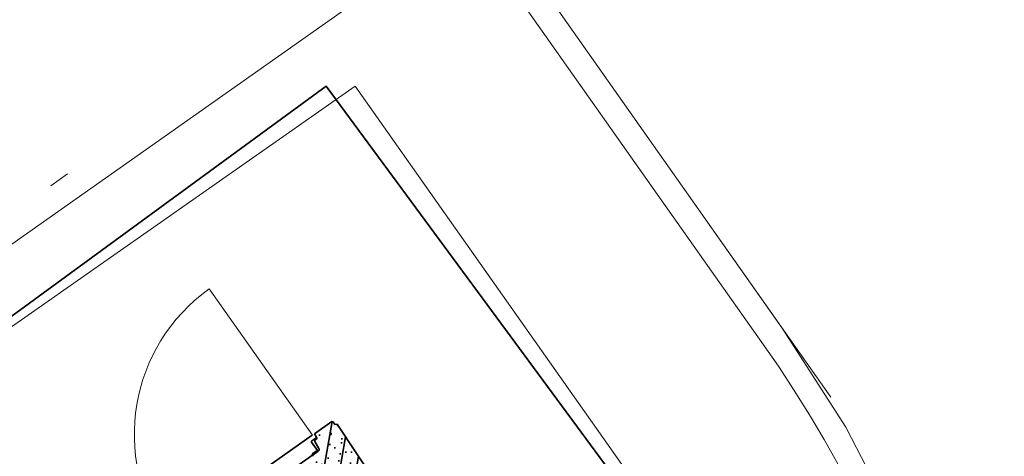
# Model space of a CAD drawing. Header units: metres. Extents: x 150385 to 171486, y 478588 to 485023.
# Tile 213 of 256: x 151365.09 to 151369.84, y 484141.64 to 484143.74. Entities that reach past the tile are written whole.
import ezdxf
from ezdxf.lldxf.tags import DXFTag

# ---------------------------------------------------------------- set-up
doc = ezdxf.new("R2010")
doc.units = ezdxf.units.M
doc.linetypes.add('KAD', pattern=[12, 5, -1, 2, -1, 2, -1])
doc.linetypes.add('VH-GELEIDEBAND', pattern=[6, 2, -2, 0, -2])
doc.layers.add('B-WE-KG-GRENS_PERCEEL-GV', color=150, linetype='KG-PERCEEL', lineweight=30, true_color=0x007fff)
doc.layers.add('N-OI-KL-ET_TRAFO-S', color=1, linetype='Continuous', lineweight=35, true_color=0xff0000)
for name, color, linetype, lineweight in [('N-WE-VH-KANTOPSLUITING_ACHTERKANTBAND-G', 7, 'Continuous', 5), ('N-WE-VH-KANTOPSLUITING_GELEIDEBAND-ANTRACIET_40_120X250-G', 7, 'VH-GELEIDEBAND', 35), ('N-WE-VH-MATERIAALGRENS-G', 7, 'Continuous', 9), ('N-XX-KG-GRENS_PERCEEL_TRAFO-G', 252, 'KAD', 15)]:
    doc.layers.add(name, color=color, linetype=linetype, lineweight=lineweight)
doc.styles.get("Standard").update_dxf_attribs({"font": 'NLCS-ISO.ttf'})
tags = doc.linetypes.add('KG-PERCEEL', pattern='A,5.5,-2,["P",Standard,S=1.8,R=0,X=-0.5,Y=-0.9],-2,5.5,-2,[5,NLCS.shx,S=0.75,R=0,X=0,Y=0],-2', length=19).pattern_tags.tags
tags[6] = DXFTag(74, 10)

# ---------------------------------------------------------------- blocks, each defined once
blk = doc.blocks.new('Trafohuisje 20H')
at = {"true_color": 0x636466}
h = blk.add_hatch(dxfattribs=at)
h.set_pattern_fill('PREFB', color=251, scale=0.004, style=0)
h.set_pattern_definition([(45, (12.85181048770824, 3.228714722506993), (-0.05430580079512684, 0.05430580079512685), []), (17.00000000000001, (12.85181048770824, 3.228714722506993), (0.02062996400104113, 0.06386208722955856), [0, -0.06528, -0.03696, 0, -0.05376]), (47.99999999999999, (12.85181048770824, 3.228714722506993), (-0.01473246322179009, 0.06493746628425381), [0, -0.06463999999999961, 0, -0.06591999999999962, 0, -0.05311999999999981]), (71, (12.85181048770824, 3.228714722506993), (-0.03832926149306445, 0.05381045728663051), [0, -0.06399999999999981, 0, -0.3839999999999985, -0.05263999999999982])])
edge = h.paths.add_edge_path(flags=16)
edge.add_spline(control_points=[(-0.8404422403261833, 0.7641191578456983), (-0.8404422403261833, 0.7643806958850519), (-0.8404010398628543, 0.7649046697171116), (-0.8402171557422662, 0.7656705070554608), (-0.839915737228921, 0.766398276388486), (-0.8395042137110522, 0.767069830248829), (-0.8389927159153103, 0.7676687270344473), (-0.8383938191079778, 0.7681802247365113), (-0.8377222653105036, 0.7685917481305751), (-0.8369944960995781, 0.7688931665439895), (-0.8362286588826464, 0.769077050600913), (-0.8357046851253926, 0.7691182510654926), (-0.8354431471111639, 0.7691182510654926)], knot_values=[0, 0, 0, 0, 0.784614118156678, 1.569134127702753, 2.353574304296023, 3.137956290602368, 3.922307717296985, 4.706659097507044, 5.491040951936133, 6.275480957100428, 7.060000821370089, 7.84461486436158, 7.84461486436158, 7.84461486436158, 7.84461486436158], degree=3, periodic=0)
edge.add_spline(control_points=[(-0.8354431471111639, 0.7691182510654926), (-0.8357046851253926, 0.7691182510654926), (-0.8362286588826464, 0.769077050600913), (-0.8369944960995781, 0.7688931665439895), (-0.8377222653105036, 0.7685917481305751), (-0.8383938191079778, 0.7681802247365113), (-0.8389927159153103, 0.7676687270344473), (-0.8395042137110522, 0.767069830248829), (-0.839915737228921, 0.766398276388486), (-0.8402171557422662, 0.7656705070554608), (-0.8404010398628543, 0.7649046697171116), (-0.8404422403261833, 0.7643806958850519), (-0.8404422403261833, 0.7641191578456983)], knot_values=[0, 0, 0, 0, 0.7846140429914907, 1.569133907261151, 2.353573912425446, 3.137955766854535, 3.922307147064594, 4.706658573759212, 5.491040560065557, 6.275480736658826, 7.060000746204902, 7.84461486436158, 7.84461486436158, 7.84461486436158, 7.84461486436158], degree=3, periodic=0)
edge = h.paths.add_edge_path(flags=0)
edge.add_spline(control_points=[(-0.8404422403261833, 0.7641191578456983), (-0.8404422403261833, 0.7643806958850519), (-0.8404010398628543, 0.7649046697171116), (-0.8402171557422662, 0.7656705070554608), (-0.839915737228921, 0.766398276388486), (-0.8395042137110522, 0.767069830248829), (-0.8389927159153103, 0.7676687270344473), (-0.8383938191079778, 0.7681802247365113), (-0.8377222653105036, 0.7685917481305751), (-0.8369944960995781, 0.7688931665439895), (-0.8362286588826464, 0.769077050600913), (-0.8357046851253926, 0.7691182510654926), (-0.8354431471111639, 0.7691182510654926)], knot_values=[0, 0, 0, 0, 0.784614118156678, 1.569134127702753, 2.353574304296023, 3.137956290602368, 3.922307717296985, 4.706659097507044, 5.491040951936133, 6.275480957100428, 7.060000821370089, 7.84461486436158, 7.84461486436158, 7.84461486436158, 7.84461486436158], degree=3, periodic=0)
edge.add_spline(control_points=[(-0.8404422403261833, 0.7641191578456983), (-0.8404422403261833, 0.7643806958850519), (-0.8404010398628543, 0.7649046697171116), (-0.8402171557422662, 0.7656705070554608), (-0.839915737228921, 0.766398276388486), (-0.8395042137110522, 0.767069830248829), (-0.8389927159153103, 0.7676687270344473), (-0.8383938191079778, 0.7681802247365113), (-0.8377222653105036, 0.7685917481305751), (-0.8369944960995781, 0.7688931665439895), (-0.8362286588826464, 0.769077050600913), (-0.8357046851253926, 0.7691182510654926), (-0.8354431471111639, 0.7691182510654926)], knot_values=[0, 0, 0, 0, 0.784614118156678, 1.569134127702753, 2.353574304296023, 3.137956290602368, 3.922307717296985, 4.706659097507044, 5.491040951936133, 6.275480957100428, 7.060000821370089, 7.84461486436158, 7.84461486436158, 7.84461486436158, 7.84461486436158], degree=3, periodic=0)
edge = h.paths.add_edge_path(flags=0)
edge.add_spline(control_points=[(-0.8404422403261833, 0.7641191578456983), (-0.8404422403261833, 0.7643806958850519), (-0.8404010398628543, 0.7649046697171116), (-0.8402171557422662, 0.7656705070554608), (-0.839915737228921, 0.766398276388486), (-0.8395042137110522, 0.767069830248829), (-0.8389927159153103, 0.7676687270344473), (-0.8383938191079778, 0.7681802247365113), (-0.8377222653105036, 0.7685917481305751), (-0.8369944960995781, 0.7688931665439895), (-0.8362286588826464, 0.769077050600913), (-0.8357046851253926, 0.7691182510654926), (-0.8354431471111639, 0.7691182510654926)], knot_values=[0, 0, 0, 0, 0.784614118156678, 1.569134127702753, 2.353574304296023, 3.137956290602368, 3.922307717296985, 4.706659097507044, 5.491040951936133, 6.275480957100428, 7.060000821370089, 7.84461486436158, 7.84461486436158, 7.84461486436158, 7.84461486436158], degree=3, periodic=0)
edge.add_spline(control_points=[(-0.8404422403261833, 0.7641191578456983), (-0.8404422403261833, 0.7643806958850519), (-0.8404010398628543, 0.7649046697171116), (-0.8402171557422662, 0.7656705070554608), (-0.839915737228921, 0.766398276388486), (-0.8395042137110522, 0.767069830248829), (-0.8389927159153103, 0.7676687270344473), (-0.8383938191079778, 0.7681802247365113), (-0.8377222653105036, 0.7685917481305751), (-0.8369944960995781, 0.7688931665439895), (-0.8362286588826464, 0.769077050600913), (-0.8357046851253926, 0.7691182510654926), (-0.8354431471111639, 0.7691182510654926)], knot_values=[0, 0, 0, 0, 0.784614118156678, 1.569134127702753, 2.353574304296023, 3.137956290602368, 3.922307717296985, 4.706659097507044, 5.491040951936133, 6.275480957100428, 7.060000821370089, 7.84461486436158, 7.84461486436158, 7.84461486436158, 7.84461486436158], degree=3, periodic=0)
edge = h.paths.add_edge_path(flags=16)
edge.add_spline(control_points=[(-0.8354431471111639, 0.8810230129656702), (-0.8357046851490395, 0.8810230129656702), (-0.8362286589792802, 0.8810642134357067), (-0.8369944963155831, 0.8812480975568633), (-0.8377222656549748, 0.8815495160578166), (-0.8383938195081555, 0.8819610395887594), (-0.8389927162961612, 0.8824725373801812), (-0.8395042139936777, 0.8830714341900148), (-0.8399157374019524, 0.883742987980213), (-0.8402171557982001, 0.8844707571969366), (-0.840401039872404, 0.885236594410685), (-0.8404422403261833, 0.8857605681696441), (-0.8404422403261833, 0.8860221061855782)], knot_values=[0, 0, 0, 0, 0.7846141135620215, 1.569134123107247, 2.353574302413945, 3.13795628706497, 3.92230771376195, 4.706659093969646, 5.491040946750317, 6.275480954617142, 7.0600008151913, 7.844614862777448, 7.844614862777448, 7.844614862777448, 7.844614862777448], degree=3, periodic=0)
edge.add_spline(control_points=[(-0.8404422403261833, 0.8860221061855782), (-0.8404422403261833, 0.8857605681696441), (-0.840401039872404, 0.885236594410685), (-0.8402171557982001, 0.8844707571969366), (-0.8399157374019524, 0.883742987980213), (-0.8395042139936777, 0.8830714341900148), (-0.8389927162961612, 0.8824725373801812), (-0.8383938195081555, 0.8819610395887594), (-0.8377222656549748, 0.8815495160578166), (-0.8369944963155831, 0.8812480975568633), (-0.8362286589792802, 0.8810642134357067), (-0.8357046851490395, 0.8810230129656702), (-0.8354431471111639, 0.8810230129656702)], knot_values=[0, 0, 0, 0, 0.7846140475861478, 1.569133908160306, 2.353573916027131, 3.137955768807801, 3.922307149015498, 4.706658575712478, 5.491040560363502, 6.275480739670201, 7.060000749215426, 7.844614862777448, 7.844614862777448, 7.844614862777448, 7.844614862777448], degree=3, periodic=0)
edge = h.paths.add_edge_path(flags=16)
edge.add_spline(control_points=[(-0.8404422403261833, 1.144119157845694), (-0.8404422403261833, 1.144380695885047), (-0.8404010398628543, 1.144904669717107), (-0.8402171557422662, 1.145670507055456), (-0.839915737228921, 1.146398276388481), (-0.8395042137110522, 1.147069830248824), (-0.8389927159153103, 1.147668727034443), (-0.8383938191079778, 1.148180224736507), (-0.8377222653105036, 1.148591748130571), (-0.8369944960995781, 1.148893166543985), (-0.8362286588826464, 1.149077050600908), (-0.8357046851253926, 1.149118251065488), (-0.8354431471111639, 1.149118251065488)], knot_values=[0, 0, 0, 0, 0.784614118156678, 1.569134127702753, 2.353574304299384, 3.137956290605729, 3.92230771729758, 4.706659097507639, 5.491040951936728, 6.27548095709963, 7.060000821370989, 7.844614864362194, 7.844614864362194, 7.844614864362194, 7.844614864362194], degree=3, periodic=0)
edge.add_spline(control_points=[(-0.8354431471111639, 1.149118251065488), (-0.8357046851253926, 1.149118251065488), (-0.8362286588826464, 1.149077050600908), (-0.8369944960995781, 1.148893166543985), (-0.8377222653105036, 1.148591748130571), (-0.8383938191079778, 1.148180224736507), (-0.8389927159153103, 1.147668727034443), (-0.8395042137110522, 1.147069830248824), (-0.839915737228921, 1.146398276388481), (-0.8402171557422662, 1.145670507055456), (-0.8404010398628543, 1.144904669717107), (-0.8404422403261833, 1.144380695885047), (-0.8404422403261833, 1.144119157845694)], knot_values=[0, 0, 0, 0, 0.7846140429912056, 1.569133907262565, 2.353573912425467, 3.137955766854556, 3.922307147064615, 4.706658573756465, 5.49104056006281, 6.275480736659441, 7.060000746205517, 7.844614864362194, 7.844614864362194, 7.844614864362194, 7.844614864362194], degree=3, periodic=0)
edge = h.paths.add_edge_path(flags=0)
edge.add_spline(control_points=[(-0.8354431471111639, 0.8810230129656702), (-0.8357046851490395, 0.8810230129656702), (-0.8362286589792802, 0.8810642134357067), (-0.8369944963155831, 0.8812480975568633), (-0.8377222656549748, 0.8815495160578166), (-0.8383938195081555, 0.8819610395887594), (-0.8389927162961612, 0.8824725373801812), (-0.8395042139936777, 0.8830714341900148), (-0.8399157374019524, 0.883742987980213), (-0.8402171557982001, 0.8844707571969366), (-0.840401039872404, 0.885236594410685), (-0.8404422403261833, 0.8857605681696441), (-0.8404422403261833, 0.8860221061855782)], knot_values=[0, 0, 0, 0, 0.7846141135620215, 1.569134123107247, 2.353574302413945, 3.13795628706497, 3.92230771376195, 4.706659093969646, 5.491040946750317, 6.275480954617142, 7.0600008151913, 7.844614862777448, 7.844614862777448, 7.844614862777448, 7.844614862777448], degree=3, periodic=0)
edge.add_spline(control_points=[(-0.8354431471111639, 0.8810230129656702), (-0.8357046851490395, 0.8810230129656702), (-0.8362286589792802, 0.8810642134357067), (-0.8369944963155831, 0.8812480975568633), (-0.8377222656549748, 0.8815495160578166), (-0.8383938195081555, 0.8819610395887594), (-0.8389927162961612, 0.8824725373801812), (-0.8395042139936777, 0.8830714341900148), (-0.8399157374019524, 0.883742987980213), (-0.8402171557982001, 0.8844707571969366), (-0.840401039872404, 0.885236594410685), (-0.8404422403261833, 0.8857605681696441), (-0.8404422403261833, 0.8860221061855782)], knot_values=[0, 0, 0, 0, 0.7846141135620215, 1.569134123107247, 2.353574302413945, 3.13795628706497, 3.92230771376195, 4.706659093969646, 5.491040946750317, 6.275480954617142, 7.0600008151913, 7.844614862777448, 7.844614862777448, 7.844614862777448, 7.844614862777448], degree=3, periodic=0)
edge = h.paths.add_edge_path(flags=0)
edge.add_spline(control_points=[(-0.8404422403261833, 1.144119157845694), (-0.8404422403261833, 1.144380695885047), (-0.8404010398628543, 1.144904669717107), (-0.8402171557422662, 1.145670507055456), (-0.839915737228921, 1.146398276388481), (-0.8395042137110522, 1.147069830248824), (-0.8389927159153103, 1.147668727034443), (-0.8383938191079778, 1.148180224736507), (-0.8377222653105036, 1.148591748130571), (-0.8369944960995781, 1.148893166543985), (-0.8362286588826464, 1.149077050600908), (-0.8357046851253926, 1.149118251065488), (-0.8354431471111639, 1.149118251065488)], knot_values=[0, 0, 0, 0, 0.784614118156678, 1.569134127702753, 2.353574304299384, 3.137956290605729, 3.92230771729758, 4.706659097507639, 5.491040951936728, 6.27548095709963, 7.060000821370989, 7.844614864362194, 7.844614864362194, 7.844614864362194, 7.844614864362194], degree=3, periodic=0)
edge.add_spline(control_points=[(-0.8404422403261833, 1.144119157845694), (-0.8404422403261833, 1.144380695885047), (-0.8404010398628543, 1.144904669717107), (-0.8402171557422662, 1.145670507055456), (-0.839915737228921, 1.146398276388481), (-0.8395042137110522, 1.147069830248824), (-0.8389927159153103, 1.147668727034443), (-0.8383938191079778, 1.148180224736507), (-0.8377222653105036, 1.148591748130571), (-0.8369944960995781, 1.148893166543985), (-0.8362286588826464, 1.149077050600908), (-0.8357046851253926, 1.149118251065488), (-0.8354431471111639, 1.149118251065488)], knot_values=[0, 0, 0, 0, 0.784614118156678, 1.569134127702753, 2.353574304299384, 3.137956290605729, 3.92230771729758, 4.706659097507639, 5.491040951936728, 6.27548095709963, 7.060000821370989, 7.844614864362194, 7.844614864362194, 7.844614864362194, 7.844614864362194], degree=3, periodic=0)
edge = h.paths.add_edge_path(flags=0)
edge.add_spline(control_points=[(-0.8354431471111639, 0.8810230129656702), (-0.8357046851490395, 0.8810230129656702), (-0.8362286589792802, 0.8810642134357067), (-0.8369944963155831, 0.8812480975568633), (-0.8377222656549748, 0.8815495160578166), (-0.8383938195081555, 0.8819610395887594), (-0.8389927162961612, 0.8824725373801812), (-0.8395042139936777, 0.8830714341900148), (-0.8399157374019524, 0.883742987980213), (-0.8402171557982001, 0.8844707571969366), (-0.840401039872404, 0.885236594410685), (-0.8404422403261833, 0.8857605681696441), (-0.8404422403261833, 0.8860221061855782)], knot_values=[0, 0, 0, 0, 0.7846141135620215, 1.569134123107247, 2.353574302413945, 3.13795628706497, 3.92230771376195, 4.706659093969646, 5.491040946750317, 6.275480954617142, 7.0600008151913, 7.844614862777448, 7.844614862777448, 7.844614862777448, 7.844614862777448], degree=3, periodic=0)
edge.add_spline(control_points=[(-0.8354431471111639, 0.8810230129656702), (-0.8357046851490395, 0.8810230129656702), (-0.8362286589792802, 0.8810642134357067), (-0.8369944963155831, 0.8812480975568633), (-0.8377222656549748, 0.8815495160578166), (-0.8383938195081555, 0.8819610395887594), (-0.8389927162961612, 0.8824725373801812), (-0.8395042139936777, 0.8830714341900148), (-0.8399157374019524, 0.883742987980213), (-0.8402171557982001, 0.8844707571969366), (-0.840401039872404, 0.885236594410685), (-0.8404422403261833, 0.8857605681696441), (-0.8404422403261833, 0.8860221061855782)], knot_values=[0, 0, 0, 0, 0.7846141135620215, 1.569134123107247, 2.353574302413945, 3.13795628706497, 3.92230771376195, 4.706659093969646, 5.491040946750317, 6.275480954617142, 7.0600008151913, 7.844614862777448, 7.844614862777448, 7.844614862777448, 7.844614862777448], degree=3, periodic=0)
edge = h.paths.add_edge_path(flags=0)
edge.add_spline(control_points=[(-0.8404422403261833, 1.144119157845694), (-0.8404422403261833, 1.144380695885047), (-0.8404010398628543, 1.144904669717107), (-0.8402171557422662, 1.145670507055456), (-0.839915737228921, 1.146398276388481), (-0.8395042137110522, 1.147069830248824), (-0.8389927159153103, 1.147668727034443), (-0.8383938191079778, 1.148180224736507), (-0.8377222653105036, 1.148591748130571), (-0.8369944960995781, 1.148893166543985), (-0.8362286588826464, 1.149077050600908), (-0.8357046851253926, 1.149118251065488), (-0.8354431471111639, 1.149118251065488)], knot_values=[0, 0, 0, 0, 0.784614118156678, 1.569134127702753, 2.353574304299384, 3.137956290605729, 3.92230771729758, 4.706659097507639, 5.491040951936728, 6.27548095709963, 7.060000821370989, 7.844614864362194, 7.844614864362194, 7.844614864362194, 7.844614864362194], degree=3, periodic=0)
edge.add_spline(control_points=[(-0.8404422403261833, 1.144119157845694), (-0.8404422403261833, 1.144380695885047), (-0.8404010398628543, 1.144904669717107), (-0.8402171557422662, 1.145670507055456), (-0.839915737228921, 1.146398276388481), (-0.8395042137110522, 1.147069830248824), (-0.8389927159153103, 1.147668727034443), (-0.8383938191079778, 1.148180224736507), (-0.8377222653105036, 1.148591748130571), (-0.8369944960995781, 1.148893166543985), (-0.8362286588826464, 1.149077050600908), (-0.8357046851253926, 1.149118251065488), (-0.8354431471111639, 1.149118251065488)], knot_values=[0, 0, 0, 0, 0.784614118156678, 1.569134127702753, 2.353574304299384, 3.137956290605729, 3.92230771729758, 4.706659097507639, 5.491040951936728, 6.27548095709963, 7.060000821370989, 7.844614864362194, 7.844614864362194, 7.844614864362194, 7.844614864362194], degree=3, periodic=0)
edge = h.paths.add_edge_path()
edge.add_line((-0.6003946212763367, 0.7691182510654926), (-0.8354431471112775, 0.7691182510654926))
edge.add_line((-0.6003946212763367, 0.8466106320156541), (-0.6155409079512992, 0.8366106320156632))
edge.add_line((-0.6155409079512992, 0.8366106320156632), (-0.6155409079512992, 0.811610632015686))
edge.add_line((-0.6003946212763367, 0.8810230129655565), (-0.6003946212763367, 0.8466106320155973))
edge.add_line((-0.6155409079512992, 0.811610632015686), (-0.6003946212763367, 0.801610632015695))
edge.add_line((-0.6003946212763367, 0.801610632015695), (-0.6003946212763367, 0.7691182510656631))
edge.add_line((-0.8354431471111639, 0.8810230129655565), (-0.6003946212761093, 0.8810230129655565))
edge.add_line((-0.815424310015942, 1.235666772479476), (-0.8067823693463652, 1.149118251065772))
edge.add_line((-0.8067823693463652, 1.149118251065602), (-0.8354431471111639, 1.149118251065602))
edge.add_spline(control_points=[(-0.8404422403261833, 1.144119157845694), (-0.8404422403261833, 1.144380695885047), (-0.8404010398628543, 1.144904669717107), (-0.8402171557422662, 1.145670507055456), (-0.839915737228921, 1.146398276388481), (-0.8395042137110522, 1.147069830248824), (-0.8389927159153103, 1.147668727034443), (-0.8383938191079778, 1.148180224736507), (-0.8377222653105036, 1.148591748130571), (-0.8369944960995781, 1.148893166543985), (-0.8362286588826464, 1.149077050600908), (-0.8357046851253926, 1.149118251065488), (-0.8354431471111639, 1.149118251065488)], knot_values=[0, 0, 0, 0, 0.784614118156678, 1.569134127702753, 2.353574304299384, 3.137956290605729, 3.92230771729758, 4.706659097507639, 5.491040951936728, 6.27548095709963, 7.060000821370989, 7.844614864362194, 7.844614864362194, 7.844614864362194, 7.844614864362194], degree=3, periodic=0)
edge.add_spline(control_points=[(-0.8354431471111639, 0.8810230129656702), (-0.8357046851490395, 0.8810230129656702), (-0.8362286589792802, 0.8810642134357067), (-0.8369944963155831, 0.8812480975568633), (-0.8377222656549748, 0.8815495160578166), (-0.8383938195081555, 0.8819610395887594), (-0.8389927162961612, 0.8824725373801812), (-0.8395042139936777, 0.8830714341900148), (-0.8399157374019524, 0.883742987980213), (-0.8402171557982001, 0.8844707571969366), (-0.840401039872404, 0.885236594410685), (-0.8404422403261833, 0.8857605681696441), (-0.8404422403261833, 0.8860221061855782)], knot_values=[0, 0, 0, 0, 0.7846141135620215, 1.569134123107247, 2.353574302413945, 3.13795628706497, 3.92230771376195, 4.706659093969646, 5.491040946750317, 6.275480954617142, 7.0600008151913, 7.844614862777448, 7.844614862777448, 7.844614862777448, 7.844614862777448], degree=3, periodic=0)
edge.add_line((-0.8404422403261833, 1.144119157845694), (-0.8404422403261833, 0.8860221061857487))
edge.add_arc((-0.8513946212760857, 1.251070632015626), 0.01, 185.7021301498, 270)
edge.add_arc((-0.821394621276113, 1.235070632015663), 0.006, 5.702130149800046, 90.00000000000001)
edge.add_line((-0.8513946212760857, 1.241070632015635), (-0.821394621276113, 1.241070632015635))
edge.add_line((-0.8651983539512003, 1.28866677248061), (-0.8613451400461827, 1.250077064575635))
edge.add_arc((-0.8711686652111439, 1.288070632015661), 0.006, 5.702130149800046, 90.00000000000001)
edge.add_arc((-0.8791686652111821, 1.297070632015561), 0.003, 185.7021301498, 270)
edge.add_line((-0.8844801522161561, 1.320070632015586), (-0.8821538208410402, 1.296772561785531))
edge.add_line((-0.8791686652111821, 1.294070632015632), (-0.8711686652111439, 1.294070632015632))
edge.add_line((-0.9863985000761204, 1.320070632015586), (-0.8844801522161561, 1.320070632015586))
edge.add_line((-0.9912592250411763, 1.31520990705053), (-0.9863985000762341, 1.320070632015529))
edge.add_line((-0.9908413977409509, 1.300209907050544), (-0.9912592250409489, 1.31520990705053))
edge.add_line((-1.00043491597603, 1.294671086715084), (-0.9908413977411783, 1.300209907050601))
edge.add_line((-0.9857628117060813, 0.7679425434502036), (-1.00043491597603, 1.294671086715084))
edge.add_line((-0.9857628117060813, 0.7679425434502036), (-0.9719662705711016, 0.7662485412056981))
edge.add_line((-0.9714093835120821, 0.7462562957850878), (-0.9345473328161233, 0.741730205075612))
edge.add_line((-0.9345473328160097, 0.7417302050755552), (-0.9324335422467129, 0.6658451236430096))
edge.add_line((-0.9324335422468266, 0.6658451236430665), (-0.8404422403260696, 0.6771402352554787))
edge.add_line((-0.8404422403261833, 0.7641191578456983), (-0.8404422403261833, 0.6771402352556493))
edge.add_spline(control_points=[(-0.8404422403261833, 0.7641191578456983), (-0.8404422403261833, 0.7643806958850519), (-0.8404010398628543, 0.7649046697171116), (-0.8402171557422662, 0.7656705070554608), (-0.839915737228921, 0.766398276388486), (-0.8395042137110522, 0.767069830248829), (-0.8389927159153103, 0.7676687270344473), (-0.8383938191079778, 0.7681802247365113), (-0.8377222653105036, 0.7685917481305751), (-0.8369944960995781, 0.7688931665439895), (-0.8362286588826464, 0.769077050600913), (-0.8357046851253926, 0.7691182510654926), (-0.8354431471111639, 0.7691182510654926)], knot_values=[0, 0, 0, 0, 0.784614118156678, 1.569134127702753, 2.353574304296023, 3.137956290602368, 3.922307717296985, 4.706659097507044, 5.491040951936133, 6.275480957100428, 7.060000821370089, 7.84461486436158, 7.84461486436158, 7.84461486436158, 7.84461486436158], degree=3, periodic=0)
h.paths.add_polyline_path([(0.01342722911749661, 2.19528289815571), (0.2857835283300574, 2.19528289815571), (0.2857835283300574, 2.060265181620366), (0.01342722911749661, 2.060265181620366)], flags=9)
h = blk.add_hatch(dxfattribs=at)
h.set_pattern_fill('PREFB', color=251, scale=0.004, style=0)
h.set_pattern_definition([(45, (12.84181048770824, 3.228714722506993), (-0.05430580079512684, 0.05430580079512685), []), (17.00000000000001, (12.84181048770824, 3.228714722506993), (0.02062996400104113, 0.06386208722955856), [0, -0.06528, -0.03696, 0, -0.05376]), (47.99999999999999, (12.84181048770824, 3.228714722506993), (-0.01473246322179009, 0.06493746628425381), [0, -0.0646399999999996, 0, -0.0659199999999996, 0, -0.0531199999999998]), (71, (12.84181048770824, 3.228714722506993), (-0.03832926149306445, 0.05381045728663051), [0, -0.0639999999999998, 0, -0.3839999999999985, -0.05263999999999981])])
edge = h.paths.add_edge_path()
edge.add_line((0.9896456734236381, 1.294671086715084), (0.9800521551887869, 1.300209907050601))
edge.add_line((0.9800521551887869, 1.300209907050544), (0.9804699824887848, 1.31520990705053))
edge.add_line((0.9804699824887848, 1.31520990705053), (0.9756092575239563, 1.320070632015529))
edge.add_line((0.9756092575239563, 1.320070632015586), (0.873690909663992, 1.320070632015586))
edge.add_line((0.8736909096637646, 1.320070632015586), (0.8710947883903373, 1.294070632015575))
edge.add_line((0.8710947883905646, 1.294070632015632), (0.8603794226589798, 1.294070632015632))
edge.add_arc((0.8603794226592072, 1.288070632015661), 0.006000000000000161, 90.00000000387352, 174.2978698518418)
edge.add_line((0.8544091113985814, 1.288666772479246), (0.8505558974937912, 1.250077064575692))
edge.add_arc((0.8406053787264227, 1.251070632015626), 0.0100000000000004, 270, 354.2978698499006, ccw=False)
edge.add_line((0.8406053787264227, 1.241070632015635), (0.8106053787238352, 1.241070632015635))
edge.add_arc((0.8106053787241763, 1.235070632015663), 0.006000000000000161, 90.00000000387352, 174.2978698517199)
edge.add_line((0.8046350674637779, 1.235666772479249), (0.7959931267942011, 1.149118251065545))
edge.add_line((0.7959931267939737, 1.149118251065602), (0.8275825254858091, 1.149118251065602))
edge.add_spline(control_points=[(0.8246539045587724, 1.149118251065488), (0.8249154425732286, 1.149118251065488), (0.8254394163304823, 1.149077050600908), (0.826205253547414, 1.148893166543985), (0.8269330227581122, 1.148591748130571), (0.8276045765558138, 1.148180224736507), (0.8282034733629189, 1.147668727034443), (0.8287149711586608, 1.147069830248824), (0.8291264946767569, 1.146398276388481), (0.8294279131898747, 1.145670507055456), (0.8296117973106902, 1.144904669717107), (0.8296529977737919, 1.144380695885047), (0.8296529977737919, 1.144119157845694)], knot_values=[0, 0, 0, 0, 0.7846140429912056, 1.569133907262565, 2.353573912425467, 3.137955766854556, 3.922307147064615, 4.706658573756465, 5.49104056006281, 6.275480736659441, 7.060000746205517, 7.844614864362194, 7.844614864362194, 7.844614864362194, 7.844614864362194], degree=3, periodic=0)
edge.add_line((0.8296529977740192, 1.144119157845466), (0.8296529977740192, 0.8830934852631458))
edge.add_spline(control_points=[(0.8296529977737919, 0.8860221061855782), (0.8296529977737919, 0.8857605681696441), (0.8296117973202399, 0.885236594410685), (0.8294279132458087, 0.8844707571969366), (0.8291264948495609, 0.883742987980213), (0.8287149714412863, 0.8830714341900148), (0.8282034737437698, 0.8824725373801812), (0.8276045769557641, 0.8819610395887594), (0.8269330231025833, 0.8815495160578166), (0.8262052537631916, 0.8812480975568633), (0.8254394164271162, 0.8810642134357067), (0.8249154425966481, 0.8810230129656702), (0.8246539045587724, 0.8810230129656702)], knot_values=[0, 0, 0, 0, 0.7846140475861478, 1.569133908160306, 2.353573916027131, 3.137955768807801, 3.922307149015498, 4.706658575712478, 5.491040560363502, 6.275480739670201, 7.060000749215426, 7.844614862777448, 7.844614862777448, 7.844614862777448, 7.844614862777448], degree=3, periodic=0)
edge.add_line((0.8246539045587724, 0.8810230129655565), (0.5896053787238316, 0.8810230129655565))
edge.add_line((0.5896053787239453, 0.8810230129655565), (0.5896053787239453, 0.8466106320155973))
edge.add_line((0.5896053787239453, 0.8466106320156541), (0.6047516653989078, 0.8366106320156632))
edge.add_line((0.6047516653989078, 0.8366106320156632), (0.6047516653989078, 0.811610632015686))
edge.add_line((0.6047516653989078, 0.811610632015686), (0.5896053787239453, 0.801610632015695))
edge.add_line((0.5896053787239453, 0.801610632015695), (0.5896053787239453, 0.7691182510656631))
edge.add_line((0.5896053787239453, 0.7691182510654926), (0.8275825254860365, 0.7691182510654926))
edge.add_spline(control_points=[(0.8246539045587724, 0.7691182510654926), (0.8249154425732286, 0.7691182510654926), (0.8254394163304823, 0.769077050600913), (0.826205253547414, 0.7688931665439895), (0.8269330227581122, 0.7685917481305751), (0.8276045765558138, 0.7681802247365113), (0.8282034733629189, 0.7676687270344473), (0.8287149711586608, 0.767069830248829), (0.8291264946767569, 0.766398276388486), (0.8294279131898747, 0.7656705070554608), (0.8296117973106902, 0.7649046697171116), (0.8296529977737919, 0.7643806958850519), (0.8296529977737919, 0.7641191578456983)], knot_values=[0, 0, 0, 0, 0.7846140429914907, 1.569133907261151, 2.353573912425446, 3.137955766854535, 3.922307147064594, 4.706658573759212, 5.491040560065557, 6.275480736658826, 7.060000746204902, 7.84461486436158, 7.84461486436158, 7.84461486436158, 7.84461486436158], degree=3, periodic=0)
edge.add_line((0.8296529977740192, 0.7641191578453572), (0.8296529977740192, 0.6771402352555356))
edge.add_line((0.8296529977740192, 0.6771402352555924), (0.9216442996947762, 0.6658451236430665))
edge.add_line((0.9216442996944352, 0.6658451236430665), (0.9237580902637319, 0.741730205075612))
edge.add_line((0.9237580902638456, 0.7417302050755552), (0.9604996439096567, 0.7462415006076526))
edge.add_line((0.960499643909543, 0.7462415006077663), (0.9611770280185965, 0.7662485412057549))
edge.add_line((0.9611770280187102, 0.7662485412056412), (0.9749735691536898, 0.7679425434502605))
edge.add_line((0.9749735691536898, 0.7679425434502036), (0.9896456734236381, 1.294671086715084))
at = {"color": 251, "lineweight": 18, "true_color": 0x636466}
blk.add_line((0.8613977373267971, 1.320070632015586), (0.8613977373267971, 2.183284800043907), dxfattribs=at)
at = {"color": 251, "true_color": 0x636466}
for p, q in [((0.8596935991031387, 1.3209206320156), (-0.8683335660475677, 1.3209206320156)), ((0.8386053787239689, 1.294570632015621), (0.8386053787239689, 1.245570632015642)), ((0.8666053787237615, 1.299070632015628), (0.8431053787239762, 1.299070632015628)), ((0.8544091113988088, 1.28866677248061), (0.8505558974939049, 1.250077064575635)), ((0.8683794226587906, 1.294070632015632), (0.8603794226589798, 1.294070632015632)), ((0.8736909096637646, 1.320070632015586), (0.8713645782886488, 1.296772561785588)), ((0.9756092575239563, 1.320070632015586), (0.8736909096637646, 1.320070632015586)), ((0.9749735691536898, 0.7679425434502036), (0.9896456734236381, 1.294671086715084)), ((0.9804699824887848, 1.31520990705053), (0.9756092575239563, 1.320070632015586)), ((0.9800521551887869, 1.300209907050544), (0.9804699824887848, 1.31520990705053)), ((0.9896456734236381, 1.294671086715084), (0.9800521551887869, 1.300209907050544)), ((0.8091053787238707, 1.241070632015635), (-0.8041083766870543, 1.241070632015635)), ((0.8371053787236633, 1.247070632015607), (0.8091053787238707, 1.247070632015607)), ((0.8091053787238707, 1.240866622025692), (0.8091053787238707, 1.247070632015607)), ((0.8371053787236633, 1.244070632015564), (0.8091053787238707, 1.244070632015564)), ((0.8406053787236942, 1.241070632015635), (0.8106053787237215, 1.241070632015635)), ((0.8371053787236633, 1.244070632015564), (0.8371053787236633, 1.247070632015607))]:
    blk.add_line(p, q, dxfattribs=at)
at = {"color": 251, "lineweight": 18, "true_color": 0x636466}
blk.add_arc((0.8675443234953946, 1.319220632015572), 0.8640860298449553, 90.40757101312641, 179.9327408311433, dxfattribs=at)
at = {"color": 251, "true_color": 0x636466}
for centre, radius, start, end in [((0.8431053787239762, 1.294570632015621), 0.004500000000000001, 90, 180), ((0.8603794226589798, 1.288070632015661), 0.006, 90, 174.2978698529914), ((0.8683794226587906, 1.297070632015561), 0.003, 270, 354.2978698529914), ((0.8106053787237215, 1.235070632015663), 0.006, 90, 174.2978698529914), ((0.8371053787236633, 1.245570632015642), 0.0015, 270, 0), ((0.8406053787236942, 1.251070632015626), 0.01, 270, 354.2978698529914)]:
    blk.add_arc(centre, radius, start, end, dxfattribs=at)

msp = doc.modelspace()

# ---------------------------------------------------------------- linework, layer by layer
at = {"layer": 'B-WE-KG-GRENS_PERCEEL-GV', "flags": 128}
for points in [[(151363.45, 484141.14), (151366.57, 484143.42), (151369.82, 484139.01), (151366.57, 484136.72)], [(151363.45, 484141.14), (151366.57, 484136.72), (151369.82, 484139.01), (151366.57, 484143.42)], [(151363.45, 484141.14), (151366.57, 484143.42), (151369.82, 484139.01), (151366.57, 484136.72)], [(151363.45, 484141.14), (151366.57, 484136.72), (151369.82, 484139.01), (151366.57, 484143.42)], [(151363.45, 484141.14), (151366.57, 484143.42), (151369.82, 484139.01), (151366.57, 484136.72)], [(151363.45, 484141.14), (151366.57, 484136.72), (151369.82, 484139.01), (151366.57, 484143.42)]]:
    msp.add_lwpolyline(points, close=True, dxfattribs=at)
at = {"layer": 'N-WE-VH-KANTOPSLUITING_ACHTERKANTBAND-G', "color": 7, "lineweight": 5, "flags": 128}
msp.add_lwpolyline([(151361.5053669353, 484163.1832250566, 0.4142135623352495), (151362.1742285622, 484163.0673625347), (151365.8684676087, 484165.6707116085), (151377.8731478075, 484148.635662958), (151374.1044590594, 484145.979845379, 0.4362775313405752), (151374.0299469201, 484145.4277470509, 0.3682630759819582), (151381.4871273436, 484144.0794829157, -0.388943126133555), (151397.4881960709, 484140.584529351), (151411.1233946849, 484121.2357283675, -0.4142135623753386), (151408.197866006, 484104.3469722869), (151396.3779585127, 484096.0174232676, -0.4142135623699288), (151379.4892024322, 484098.9429519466), (151365.8470317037, 484118.3016465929, -0.3834112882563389), (151367.7608355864, 484134.3937459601, 0.3846943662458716), (151368.669790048, 484142.1851728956), (151367.4075395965, 484143.9763460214, 0.4142135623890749), (151367.0173702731, 484144.0439322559), (151363.2572352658, 484141.3941425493), (151352.6926489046, 484156.3856451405), (151356.288640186, 484158.9197584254, 0.4142137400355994), (151356.4045025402, 484159.5886202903, 0.4142137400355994)], format="xyb", dxfattribs=at)
at = {"layer": 'N-WE-VH-KANTOPSLUITING_GELEIDEBAND-ANTRACIET_40_120X250-G', "color": 7, "lineweight": 5, "ltscale": 2, "flags": 128}
msp.add_lwpolyline([(151360.5962833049, 484164.2649264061), (151361.4072764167, 484163.1141001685, 0.4142135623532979), (151362.2433534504, 484162.9692720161), (151365.8395019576, 484165.5034961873), (151377.7059324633, 484148.6646285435), (151374.0353341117, 484146.0779358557, 0.4361867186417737), (151373.9371948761, 484145.3516085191, 0.3682566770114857), (151381.5474632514, 484143.9757545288, -0.388943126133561), (151397.3901055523, 484140.5154044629), (151411.0253041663, 484121.1666034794, -0.4142135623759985), (151408.1287411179, 484104.4450628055), (151396.3088336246, 484096.1155137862, -0.4142135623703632), (151379.5872929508, 484099.0120768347), (151365.9451222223, 484118.370771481, -0.3834112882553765), (151367.8399775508, 484134.303543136, 0.3846814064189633), (151368.7677267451, 484142.2545160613), (151367.5632341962, 484143.963728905, 0.4142135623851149), (151366.8665032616, 484144.0844186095), (151363.2862008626, 484141.5613580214), (151352.8598643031, 484156.3566795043), (151356.3577650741, 484158.8216679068, 0.4142137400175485), (151356.5025930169, 484159.6577452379), (151355.898077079, 484160.5162671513)], format="xyb", dxfattribs=at)
at = {"layer": 'N-WE-VH-MATERIAALGRENS-G', "color": 7, "lineweight": 5, "flags": 128}
msp.add_lwpolyline([(151356.5027502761, 484159.6578560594), (151369.0023628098, 484141.9204895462)], dxfattribs=at)
at = {"layer": 'N-XX-KG-GRENS_PERCEEL_TRAFO-G', "color": 7, "lineweight": 5}
msp.add_lwpolyline([(151366.71, 484143.42), (151369.82, 484139.01), (151366.57, 484136.72), (151363.45, 484141.14)], close=True, dxfattribs=at)

# ---------------------------------------------------------------- block references
at = {"layer": 'N-OI-KL-ET_TRAFO-S', "color": 7, "lineweight": 5, "rotation": 35.17258283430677}
msp.add_blockref('Trafohuisje 20H', (151366.5596807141, 484140.1624823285), dxfattribs=at)

doc.saveas('drawing.dxf')
